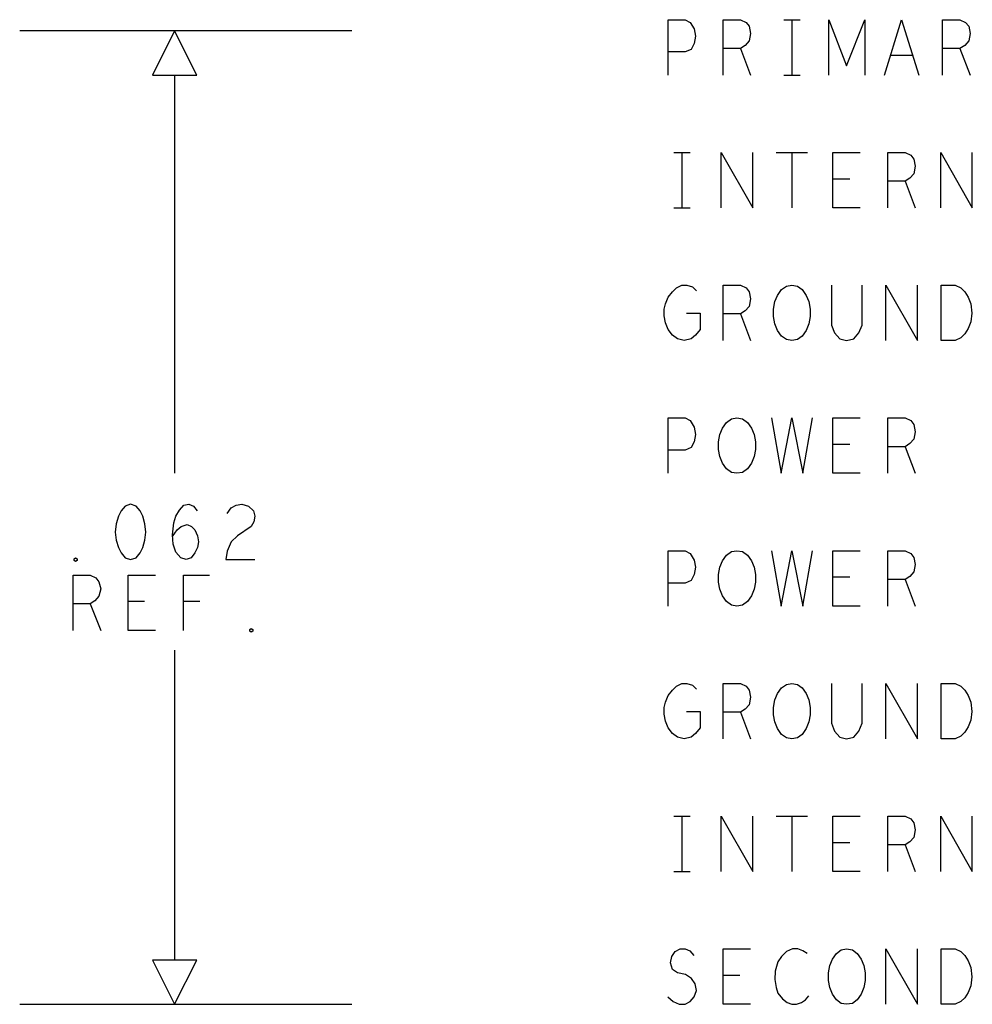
# Model space of a CAD drawing. Extents: x 28 to 61, y 25 to 46.
# Tile 43 of 61: x 49.9 to 52, y 30.8 to 33. Entities that reach past the tile are written whole.
import ezdxf

# ---------------------------------------------------------------- set-up
doc = ezdxf.new("R2010")
doc.units = 0
doc.layers.add('RVP8-TX_d_fab', color=2, linetype='CONTINUOUS')

msp = doc.modelspace()

# ---------------------------------------------------------------- linework, layer by layer
at = {"layer": 'RVP8-TX_d_fab'}
for points in [[(51.34, 32.88), (51.34, 33.005), (51.378, 33.005), (51.39, 32.999), (51.399, 32.984), (51.402, 32.968), (51.399, 32.951), (51.392, 32.938), (51.378, 32.932), (51.34, 32.932)], [(51.464, 32.88), (51.464, 33.005), (51.503, 33.005), (51.516, 32.999), (51.523, 32.99), (51.526, 32.974), (51.523, 32.957), (51.514, 32.947), (51.503, 32.94), (51.464, 32.94)], [(51.601, 33.005), (51.638, 33.005)], [(51.619, 33.005), (51.619, 32.88)], [(51.703, 32.88), (51.703, 33.005), (51.743, 32.901), (51.784, 33.005), (51.784, 32.88)], [(51.829, 32.88), (51.867, 33.005), (51.906, 32.88)], [(51.96, 32.88), (51.96, 33.005), (51.999, 33.005), (52.012, 32.999), (52.019, 32.99), (52.022, 32.974), (52.019, 32.957), (52.01, 32.947), (51.999, 32.94), (51.96, 32.94)], [(50.625, 32.98), (49.875, 32.98)], [(51.503, 32.94), (51.526, 32.88)], [(51.999, 32.94), (52.022, 32.88)], [(51.892, 32.924), (51.843, 32.924)], [(50.225, 32.88), (50.225, 31.98)], [(51.601, 32.88), (51.638, 32.88)], [(51.353, 32.705), (51.39, 32.705)], [(51.371, 32.705), (51.371, 32.58)], [(51.46, 32.58), (51.46, 32.705), (51.531, 32.58), (51.531, 32.705)], [(51.584, 32.705), (51.655, 32.705)], [(51.619, 32.705), (51.619, 32.58)], [(51.774, 32.58), (51.712, 32.58), (51.712, 32.705), (51.774, 32.705)], [(51.836, 32.58), (51.836, 32.705), (51.875, 32.705), (51.888, 32.699), (51.895, 32.69), (51.898, 32.674), (51.895, 32.657), (51.886, 32.647), (51.875, 32.64), (51.836, 32.64)], [(51.956, 32.58), (51.956, 32.705), (52.027, 32.58), (52.027, 32.705)], [(51.75, 32.645), (51.712, 32.645)], [(51.875, 32.64), (51.898, 32.58)], [(51.353, 32.58), (51.39, 32.58)], [(51.381, 32.342), (51.412, 32.342), (51.412, 32.305), (51.402, 32.292), (51.392, 32.284), (51.376, 32.28), (51.361, 32.284), (51.35, 32.292), (51.34, 32.305), (51.334, 32.32), (51.331, 32.336), (51.331, 32.351), (51.334, 32.363), (51.34, 32.378), (51.35, 32.39), (51.359, 32.399), (51.371, 32.405), (51.382, 32.405), (51.395, 32.401), (51.404, 32.392)], [(51.464, 32.28), (51.464, 32.405), (51.503, 32.405), (51.516, 32.399), (51.523, 32.39), (51.526, 32.374), (51.523, 32.357), (51.514, 32.347), (51.503, 32.34), (51.464, 32.34)], [(51.709, 32.405), (51.709, 32.315), (51.716, 32.297), (51.728, 32.284), (51.743, 32.28), (51.759, 32.284), (51.771, 32.297), (51.778, 32.315), (51.778, 32.405)], [(51.832, 32.28), (51.832, 32.405), (51.903, 32.28), (51.903, 32.405)], [(51.503, 32.34), (51.526, 32.28)], [(51.34, 31.98), (51.34, 32.105), (51.378, 32.105), (51.39, 32.099), (51.399, 32.084), (51.402, 32.068), (51.399, 32.051), (51.392, 32.038), (51.378, 32.032), (51.34, 32.032)], [(51.573, 32.105), (51.595, 31.98), (51.619, 32.105), (51.644, 31.98), (51.666, 32.105)], [(51.774, 31.98), (51.712, 31.98), (51.712, 32.105), (51.774, 32.105)], [(51.836, 31.98), (51.836, 32.105), (51.875, 32.105), (51.888, 32.099), (51.895, 32.09), (51.898, 32.074), (51.895, 32.057), (51.886, 32.047), (51.875, 32.04), (51.836, 32.04)], [(51.75, 32.045), (51.712, 32.045)], [(51.875, 32.04), (51.898, 31.98)], [(50.22, 31.837), (50.231, 31.852), (50.24, 31.86), (50.253, 31.864), (50.263, 31.86), (50.271, 31.852), (50.277, 31.839), (50.279, 31.825), (50.277, 31.812), (50.271, 31.8), (50.262, 31.789), (50.251, 31.785), (50.239, 31.789), (50.228, 31.802), (50.222, 31.82), (50.22, 31.841), (50.223, 31.868), (50.228, 31.883), (50.236, 31.897), (50.246, 31.908), (50.257, 31.91), (50.268, 31.906), (50.276, 31.895)], [(50.344, 31.889), (50.353, 31.902), (50.364, 31.908), (50.377, 31.91), (50.392, 31.906), (50.403, 31.895), (50.406, 31.883), (50.404, 31.87), (50.398, 31.86), (50.367, 31.839), (50.353, 31.825), (50.344, 31.804), (50.341, 31.785), (50.406, 31.785)], [(51.34, 31.68), (51.34, 31.805), (51.378, 31.805), (51.39, 31.799), (51.399, 31.784), (51.402, 31.768), (51.399, 31.751), (51.392, 31.738), (51.378, 31.732), (51.34, 31.732)], [(51.573, 31.805), (51.595, 31.68), (51.619, 31.805), (51.644, 31.68), (51.666, 31.805)], [(51.774, 31.68), (51.712, 31.68), (51.712, 31.805), (51.774, 31.805)], [(51.836, 31.68), (51.836, 31.805), (51.875, 31.805), (51.888, 31.799), (51.895, 31.79), (51.898, 31.774), (51.895, 31.757), (51.886, 31.747), (51.875, 31.74), (51.836, 31.74)], [(49.996, 31.625), (49.996, 31.75), (50.034, 31.75), (50.047, 31.744), (50.054, 31.735), (50.058, 31.719), (50.054, 31.702), (50.045, 31.692), (50.034, 31.685), (49.996, 31.685)], [(50.182, 31.625), (50.12, 31.625), (50.12, 31.75), (50.182, 31.75)], [(50.245, 31.625), (50.245, 31.75), (50.304, 31.75)], [(51.75, 31.745), (51.712, 31.745)], [(51.875, 31.74), (51.898, 31.68)], [(50.034, 31.685), (50.058, 31.625)], [(50.157, 31.69), (50.12, 31.69)], [(50.282, 31.69), (50.245, 31.69)], [(50.225, 31.58), (50.225, 30.88)], [(51.381, 31.442), (51.412, 31.442), (51.412, 31.405), (51.402, 31.392), (51.392, 31.384), (51.376, 31.38), (51.361, 31.384), (51.35, 31.392), (51.34, 31.405), (51.334, 31.42), (51.331, 31.436), (51.331, 31.451), (51.334, 31.463), (51.34, 31.478), (51.35, 31.49), (51.359, 31.499), (51.371, 31.505), (51.382, 31.505), (51.395, 31.501), (51.404, 31.492)], [(51.464, 31.38), (51.464, 31.505), (51.503, 31.505), (51.516, 31.499), (51.523, 31.49), (51.526, 31.474), (51.523, 31.457), (51.514, 31.447), (51.503, 31.44), (51.464, 31.44)], [(51.709, 31.505), (51.709, 31.415), (51.716, 31.397), (51.728, 31.384), (51.743, 31.38), (51.759, 31.384), (51.771, 31.397), (51.778, 31.415), (51.778, 31.505)], [(51.832, 31.38), (51.832, 31.505), (51.903, 31.38), (51.903, 31.505)], [(51.503, 31.44), (51.526, 31.38)], [(51.353, 31.205), (51.39, 31.205)], [(51.371, 31.205), (51.371, 31.08)], [(51.46, 31.08), (51.46, 31.205), (51.531, 31.08), (51.531, 31.205)], [(51.584, 31.205), (51.655, 31.205)], [(51.619, 31.205), (51.619, 31.08)], [(51.774, 31.08), (51.712, 31.08), (51.712, 31.205), (51.774, 31.205)], [(51.836, 31.08), (51.836, 31.205), (51.875, 31.205), (51.888, 31.199), (51.895, 31.19), (51.898, 31.174), (51.895, 31.157), (51.886, 31.147), (51.875, 31.14), (51.836, 31.14)], [(51.956, 31.08), (51.956, 31.205), (52.027, 31.08), (52.027, 31.205)], [(51.75, 31.145), (51.712, 31.145)], [(51.875, 31.14), (51.898, 31.08)], [(51.353, 31.08), (51.39, 31.08)], [(51.339, 30.797), (51.351, 30.786), (51.365, 30.78), (51.378, 30.78), (51.39, 30.786), (51.399, 30.797), (51.404, 30.811), (51.401, 30.826), (51.393, 30.838), (51.379, 30.847), (51.361, 30.851), (51.35, 30.859), (51.345, 30.874), (51.348, 30.888), (51.356, 30.899), (51.367, 30.905), (51.378, 30.905), (51.389, 30.901), (51.398, 30.89)], [(51.526, 30.78), (51.464, 30.78), (51.464, 30.905), (51.526, 30.905)], [(51.654, 30.895), (51.644, 30.901), (51.633, 30.905), (51.621, 30.905), (51.607, 30.899), (51.596, 30.888), (51.588, 30.876), (51.582, 30.855), (51.581, 30.836), (51.584, 30.818), (51.588, 30.805), (51.598, 30.792), (51.609, 30.784), (51.619, 30.78), (51.63, 30.78), (51.641, 30.784), (51.65, 30.79), (51.658, 30.799)], [(51.832, 30.78), (51.832, 30.905), (51.903, 30.78), (51.903, 30.905)], [(51.502, 30.845), (51.464, 30.845)], [(49.875, 30.78), (50.625, 30.78)]]:
    msp.add_lwpolyline(points, dxfattribs=at)
for points in [[(50.225, 32.98), (50.175, 32.88), (50.275, 32.88), (50.225, 32.98)], [(51.619, 32.28), (51.607, 32.282), (51.596, 32.29), (51.587, 32.303), (51.581, 32.318), (51.578, 32.334), (51.578, 32.351), (51.581, 32.368), (51.587, 32.382), (51.596, 32.395), (51.607, 32.403), (51.619, 32.405), (51.632, 32.403), (51.643, 32.395), (51.652, 32.382), (51.658, 32.368), (51.661, 32.351), (51.661, 32.334), (51.658, 32.318), (51.652, 32.303), (51.643, 32.29), (51.632, 32.282), (51.619, 32.28)], [(51.957, 32.28), (51.957, 32.405), (51.988, 32.405), (52.001, 32.399), (52.01, 32.39), (52.018, 32.378), (52.024, 32.363), (52.026, 32.342), (52.024, 32.322), (52.018, 32.307), (52.01, 32.295), (52.001, 32.286), (51.988, 32.28), (51.957, 32.28)], [(51.495, 31.98), (51.483, 31.982), (51.472, 31.99), (51.463, 32.003), (51.457, 32.018), (51.454, 32.034), (51.454, 32.051), (51.457, 32.068), (51.463, 32.082), (51.472, 32.095), (51.483, 32.103), (51.495, 32.105), (51.508, 32.103), (51.519, 32.095), (51.528, 32.082), (51.534, 32.068), (51.537, 32.051), (51.537, 32.034), (51.534, 32.018), (51.528, 32.003), (51.519, 31.99), (51.508, 31.982), (51.495, 31.98)], [(50.125, 31.91), (50.113, 31.906), (50.104, 31.895), (50.098, 31.883), (50.093, 31.866), (50.091, 31.847), (50.093, 31.829), (50.098, 31.812), (50.104, 31.8), (50.113, 31.789), (50.125, 31.785), (50.138, 31.789), (50.147, 31.8), (50.153, 31.812), (50.158, 31.829), (50.16, 31.847), (50.158, 31.866), (50.153, 31.883), (50.147, 31.895), (50.138, 31.906), (50.125, 31.91)], [(51.495, 31.68), (51.483, 31.682), (51.472, 31.69), (51.463, 31.703), (51.457, 31.718), (51.454, 31.734), (51.454, 31.751), (51.457, 31.768), (51.463, 31.782), (51.472, 31.795), (51.483, 31.803), (51.495, 31.805), (51.508, 31.803), (51.519, 31.795), (51.528, 31.782), (51.534, 31.768), (51.537, 31.751), (51.537, 31.734), (51.534, 31.718), (51.528, 31.703), (51.519, 31.69), (51.508, 31.682), (51.495, 31.68)], [(50.001, 31.781), (49.998, 31.783), (49.998, 31.787), (50.001, 31.789), (50.005, 31.787), (50.005, 31.783), (50.001, 31.781)], [(50.398, 31.621), (50.395, 31.623), (50.395, 31.627), (50.398, 31.629), (50.402, 31.627), (50.402, 31.623), (50.398, 31.621)], [(51.619, 31.38), (51.607, 31.382), (51.596, 31.39), (51.587, 31.403), (51.581, 31.418), (51.578, 31.434), (51.578, 31.451), (51.581, 31.468), (51.587, 31.482), (51.596, 31.495), (51.607, 31.503), (51.619, 31.505), (51.632, 31.503), (51.643, 31.495), (51.652, 31.482), (51.658, 31.468), (51.661, 31.451), (51.661, 31.434), (51.658, 31.418), (51.652, 31.403), (51.643, 31.39), (51.632, 31.382), (51.619, 31.38)], [(51.957, 31.38), (51.957, 31.505), (51.988, 31.505), (52.001, 31.499), (52.01, 31.49), (52.018, 31.478), (52.024, 31.463), (52.026, 31.442), (52.024, 31.422), (52.018, 31.407), (52.01, 31.395), (52.001, 31.386), (51.988, 31.38), (51.957, 31.38)], [(51.743, 30.78), (51.731, 30.782), (51.72, 30.79), (51.711, 30.803), (51.705, 30.818), (51.702, 30.834), (51.702, 30.851), (51.705, 30.868), (51.711, 30.882), (51.72, 30.895), (51.731, 30.903), (51.743, 30.905), (51.756, 30.903), (51.767, 30.895), (51.776, 30.882), (51.782, 30.868), (51.785, 30.851), (51.785, 30.834), (51.782, 30.818), (51.776, 30.803), (51.767, 30.79), (51.756, 30.782), (51.743, 30.78)], [(51.957, 30.78), (51.957, 30.905), (51.988, 30.905), (52.001, 30.899), (52.01, 30.89), (52.018, 30.878), (52.024, 30.863), (52.026, 30.842), (52.024, 30.822), (52.018, 30.807), (52.01, 30.795), (52.001, 30.786), (51.988, 30.78), (51.957, 30.78)], [(50.175, 30.88), (50.225, 30.78), (50.275, 30.88), (50.175, 30.88)]]:
    msp.add_lwpolyline(points, close=True, dxfattribs=at)

doc.saveas('drawing.dxf')
